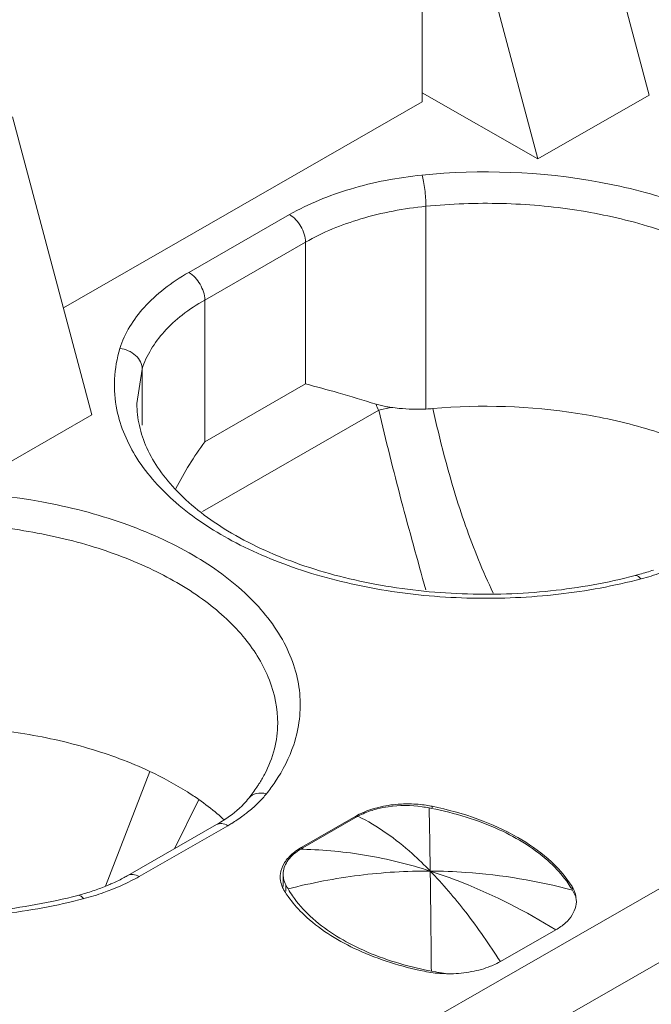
# Model space of a CAD drawing. Header units: centimetres. Extents: x -24.5 to 49.7, y -16.6 to 18.4.
# Tile 126 of 248: x -9.166 to -8.969, y -7.078 to -6.77. Entities that reach past the tile are written whole.
import ezdxf

# ---------------------------------------------------------------- set-up
doc = ezdxf.new("R2010")
doc.units = ezdxf.units.CM
doc.header["$MEASUREMENT"] = 0
doc.layers.add('layer 1', color=7, linetype='Continuous')

msp = doc.modelspace()

# ---------------------------------------------------------------- linework, layer by layer
at = {"layer": 'layer 1', "color": 1, "lineweight": 0}
msp.add_open_spline([(24.98821, 18.39808), (24.98821, 18.39808), (24.98821, -16.60193), (24.98821, -16.60193), (24.98821, -16.60193), (-24.51772, -16.60193), (-24.51772, -16.60193), (-24.51772, -16.60193), (-24.51772, 18.39808), (-24.51772, 18.39808), (-24.51772, 18.39808), (24.98821, 18.39808), (24.98821, 18.39808)], degree=3, knots=[0, 0, 0, 0, 0.25, 0.25, 0.25, 0.5, 0.5, 0.5, 0.75, 0.75, 0.75, 1, 1, 1, 1], dxfattribs=at)
at = {"layer": 'layer 1', "color": 5, "lineweight": 0}
msp.add_open_spline([(-23.26688, 17.18067), (-23.26688, 17.18067), (-23.26688, -15.60944), (-23.26688, -15.60944), (-23.26688, -15.60944), (23.98644, -15.60944), (23.98644, -15.60944)], degree=3, knots=[0, 0, 0, 0, 0.5, 0.5, 0.5, 1, 1, 1, 1], dxfattribs=at)
at = {"layer": 'layer 1', "lineweight": 9}
for points in [[(-9.64136, -7.42884), (-9.64136, -7.42884), (-7.89728, -6.42848), (-7.89728, -6.42848)], [(-7.88734, -6.44569), (-7.88734, -6.44569), (-9.63142, -7.44605), (-9.63142, -7.44605)], [(-9.04012, -6.79613), (-9.04012, -6.79613), (-9.04012, -6.67237), (-9.04012, -6.67237)], [(-8.96932, -6.79399), (-8.96932, -6.79399), (-8.99406, -6.70103), (-8.99406, -6.70103)], [(-9.02885, -6.72098), (-9.02885, -6.72098), (-9.0041, -6.81394), (-9.0041, -6.81394)], [(-9.04012, -6.79328), (-9.04012, -6.79328), (-9.0041, -6.81394), (-9.0041, -6.81394)], [(-9.15211, -6.86036), (-9.15211, -6.86036), (-9.04012, -6.79613), (-9.04012, -6.79613)], [(-8.96932, -6.79399), (-8.96932, -6.79399), (-9.0041, -6.81394), (-9.0041, -6.81394)], [(-9.14322, -6.89374), (-9.14322, -6.89374), (-9.16797, -6.80078), (-9.16797, -6.80078)], [(-9.03898, -6.89194), (-9.03898, -6.89194), (-9.03898, -6.82869), (-9.03898, -6.82869)], [(-9.11298, -6.84932), (-9.11298, -6.84932), (-9.08155, -6.83129), (-9.08155, -6.83129)], [(-9.07658, -6.8399), (-9.07658, -6.8399), (-9.108, -6.85793), (-9.108, -6.85793)], [(-9.07658, -6.88412), (-9.07658, -6.88412), (-9.07658, -6.8399), (-9.07658, -6.8399)], [(-9.108, -6.85793), (-9.108, -6.85793), (-9.108, -6.90215), (-9.108, -6.90215)], [(-9.12754, -6.87949), (-9.12754, -6.87949), (-9.12916, -6.89024), (-9.12916, -6.89024)], [(-9.12754, -6.87949), (-9.12754, -6.87949), (-9.12754, -6.89699), (-9.12754, -6.89699)], [(-9.108, -6.90215), (-9.108, -6.90215), (-9.07658, -6.88412), (-9.07658, -6.88412)], [(-9.05456, -6.89041), (-9.0543, -6.89106), (-9.05404, -6.89171), (-9.05375, -6.89234)], [(-9.04993, -6.89142), (-9.04993, -6.89142), (-9.05375, -6.89234), (-9.05375, -6.89234)], [(-9.14322, -6.89374), (-9.14322, -6.89374), (-9.17801, -6.91369), (-9.17801, -6.91369)], [(-9.05369, -6.89231), (-9.05369, -6.89231), (-9.10867, -6.92385), (-9.10867, -6.92385)], [(-9.03898, -6.89194), (-9.03825, -6.89192), (-9.03753, -6.89187), (-9.03681, -6.89181)], [(-9.108, -6.90215), (-9.11136, -6.9068), (-9.11438, -6.91168), (-9.11706, -6.91674)], [(-8.9737, -6.9439), (-8.97321, -6.94376), (-8.97272, -6.94363), (-8.97223, -6.94349)], [(-8.97223, -6.94349), (-8.97079, -6.94309), (-8.96938, -6.94264), (-8.96798, -6.94215)], [(-8.97182, -6.94491), (-8.96973, -6.94436), (-8.96765, -6.94372), (-8.96562, -6.943)], [(-8.97338, -6.94531), (-8.97286, -6.94518), (-8.97234, -6.94505), (-8.97182, -6.94491)], [(-7.69356, -6.97331), (-7.69356, -6.97331), (-9.79539, -8.17887), (-9.79539, -8.17887)], [(-9.12519, -7.00495), (-9.12519, -7.00495), (-9.13895, -7.04072), (-9.13895, -7.04072)], [(-9.09425, -7.01332), (-9.09336, -7.01221), (-9.09252, -7.01105), (-9.09172, -7.00987)], [(-9.10986, -7.01374), (-9.10986, -7.01374), (-9.11744, -7.02909), (-9.11744, -7.02909)], [(-9.04004, -7.01537), (-9.04185, -7.01516), (-9.04367, -7.01507), (-9.0455, -7.01511)], [(-9.03799, -7.01635), (-9.0387, -7.01622), (-9.03943, -7.0161), (-9.04015, -7.01599)], [(-9.03789, -7.0157), (-9.0386, -7.01557), (-9.03932, -7.01547), (-9.04004, -7.01537)], [(-9.03787, -7.02177), (-9.0379, -7.01996), (-9.03794, -7.01816), (-9.03799, -7.01635)], [(-9.03721, -7.01651), (-9.03747, -7.01645), (-9.03773, -7.0164), (-9.03799, -7.01635)], [(-9.03705, -7.01586), (-9.03733, -7.0158), (-9.03761, -7.01575), (-9.03789, -7.0157)], [(-9.03705, -7.01586), (-9.03705, -7.01586), (-9.03705, -7.01635), (-9.03705, -7.01635)], [(-9.10432, -7.02156), (-9.10351, -7.02109), (-9.10271, -7.0206), (-9.10193, -7.02009)], [(-9.10186, -7.02013), (-9.10201, -7.01999), (-9.10216, -7.01986), (-9.10231, -7.01972)], [(-9.06087, -7.01894), (-9.06087, -7.01894), (-9.07776, -7.02862), (-9.07776, -7.02862)], [(-9.07737, -7.02878), (-9.07737, -7.02878), (-9.06095, -7.01937), (-9.06095, -7.01937)], [(-9.06019, -7.01894), (-9.06045, -7.01908), (-9.06071, -7.01923), (-9.06097, -7.01937)], [(-9.06088, -7.01894), (-9.06088, -7.01894), (-9.06096, -7.01937), (-9.06096, -7.01937)], [(-9.06037, -7.01866), (-9.06054, -7.01875), (-9.06071, -7.01884), (-9.06087, -7.01894)], [(-9.13198, -7.03743), (-9.13198, -7.03743), (-9.10432, -7.02156), (-9.10432, -7.02156)], [(-9.10082, -7.0219), (-9.10082, -7.0219), (-9.12849, -7.03777), (-9.12849, -7.03777)], [(-9.03764, -7.03605), (-9.0377, -7.03129), (-9.03778, -7.02653), (-9.03787, -7.02177)], [(-9.07776, -7.02862), (-9.07798, -7.02875), (-9.0782, -7.02887), (-9.07841, -7.02901)], [(-9.07737, -7.02878), (-9.07763, -7.02893), (-9.07789, -7.02908), (-9.07815, -7.02924)], [(-9.07742, -7.02925), (-9.07766, -7.02925), (-9.0779, -7.02925), (-9.07815, -7.02924)], [(-9.07776, -7.02862), (-9.07776, -7.02862), (-9.07776, -7.02924), (-9.07776, -7.02924)], [(-9.07737, -7.02924), (-9.07737, -7.02924), (-9.07737, -7.02878), (-9.07737, -7.02878)], [(-9.13106, -7.03915), (-9.13019, -7.03872), (-9.12933, -7.03825), (-9.12849, -7.03777)], [(-9.08438, -7.03687), (-9.08442, -7.03721), (-9.08445, -7.03754), (-9.08445, -7.03788)], [(-9.08352, -7.03646), (-9.08354, -7.03667), (-9.08354, -7.03688), (-9.08354, -7.03708)], [(-9.08354, -7.04088), (-9.08354, -7.04088), (-9.08354, -7.03708), (-9.08354, -7.03708)], [(-9.08354, -7.03708), (-9.08354, -7.03726), (-9.08354, -7.03744), (-9.08352, -7.03762)], [(-9.14614, -7.04324), (-9.14471, -7.04284), (-9.14329, -7.04239), (-9.14189, -7.04189)], [(-9.08382, -7.04092), (-9.08368, -7.04128), (-9.0835, -7.04164), (-9.0833, -7.04199)], [(-9.0833, -7.04199), (-9.08324, -7.04208), (-9.08319, -7.04218), (-9.08312, -7.04228)], [(-9.08269, -7.04228), (-9.08269, -7.04228), (-9.08269, -7.04038), (-9.08269, -7.04038)], [(-9.08269, -7.04038), (-9.08262, -7.04052), (-9.08255, -7.04066), (-9.08247, -7.04079)], [(-9.08247, -7.04079), (-9.0824, -7.04092), (-9.08232, -7.04106), (-9.08224, -7.0412)], [(-9.08224, -7.0412), (-9.08217, -7.04133), (-9.08209, -7.04147), (-9.08201, -7.04161)], [(-8.99327, -7.04201), (-8.99341, -7.04175), (-8.99356, -7.04149), (-8.99372, -7.04124)], [(-8.99339, -7.04201), (-8.99339, -7.04201), (-8.99339, -7.0409), (-8.99339, -7.0409)], [(-8.99303, -7.04241), (-8.99311, -7.04228), (-8.99318, -7.04214), (-8.99327, -7.04201)], [(-8.8836, -7.04014), (-8.8836, -7.04014), (-8.98298, -7.09715), (-8.98298, -7.09715)], [(-9.14761, -7.04364), (-9.14712, -7.04352), (-9.14663, -7.04338), (-9.14614, -7.04324)], [(-9.14729, -7.04506), (-9.14677, -7.04493), (-9.14625, -7.0448), (-9.14573, -7.04466)], [(-9.14573, -7.04466), (-9.14364, -7.04411), (-9.14157, -7.04348), (-9.13952, -7.04276)], [(-8.99259, -7.04326), (-8.99273, -7.04298), (-8.99288, -7.0427), (-8.99303, -7.04241)], [(-8.99236, -7.04322), (-8.99227, -7.04357), (-8.99221, -7.04392), (-8.99216, -7.04427)], [(-9.07759, -7.04913), (-9.07712, -7.0496), (-9.07664, -7.05005), (-9.07615, -7.05049)], [(-8.99844, -7.05437), (-8.99844, -7.05437), (-9.01576, -7.06431), (-9.01576, -7.06431)], [(-9.03939, -7.06684), (-9.03869, -7.06699), (-9.03799, -7.06712), (-9.03729, -7.06726)], [(-9.03947, -7.06733), (-9.03766, -7.06769), (-9.03583, -7.06792), (-9.03399, -7.06802)], [(-9.03729, -7.06726), (-9.03729, -7.06726), (-9.03585, -7.06753), (-9.03585, -7.06753)], [(-9.03585, -7.06753), (-9.03585, -7.06753), (-9.03513, -7.06766), (-9.03513, -7.06766)], [(-9.03399, -7.06802), (-9.03308, -7.06807), (-9.03215, -7.06809), (-9.03124, -7.06808)], [(-9.03253, -7.06806), (-9.03253, -7.06806), (-9.03121, -7.06811), (-9.03121, -7.06811)]]:
    msp.add_open_spline(points, degree=3, dxfattribs=at)
for points, knots in [([(-8.90634, -6.89689), (-8.90548, -6.89431), (-8.90487, -6.89164), (-8.90456, -6.88892), (-8.90425, -6.88627), (-8.90422, -6.88357), (-8.90447, -6.8809), (-8.90473, -6.8782), (-8.90527, -6.87552), (-8.90607, -6.87293), (-8.9069, -6.87023), (-8.908, -6.86762), (-8.90932, -6.86512), (-8.91222, -6.85967), (-8.91615, -6.85477), (-8.92061, -6.85047), (-8.92574, -6.84552), (-8.93154, -6.84136), (-8.93768, -6.83779), (-8.94463, -6.83375), (-8.95199, -6.83049), (-8.95955, -6.82782), (-8.96782, -6.82491), (-8.97631, -6.82272), (-8.98494, -6.82114), (-9.00313, -6.81779), (-9.0219, -6.81714), (-9.04027, -6.81898)], [0, 0, 0, 0, 0.111111, 0.111111, 0.111111, 0.222222, 0.222222, 0.222222, 0.333333, 0.333333, 0.333333, 0.444444, 0.444444, 0.444444, 0.555556, 0.555556, 0.555556, 0.666667, 0.666667, 0.666667, 0.777778, 0.777778, 0.777778, 0.888889, 0.888889, 0.888889, 1, 1, 1, 1]), ([(-9.04027, -6.81898), (-9.0478, -6.81973), (-9.05529, -6.82114), (-9.06257, -6.82331), (-9.06917, -6.82528), (-9.0756, -6.82788), (-9.08155, -6.83129)], [0, 0, 0, 0, 0.5, 0.5, 0.5, 1, 1, 1, 1]), ([(-9.03898, -6.82869), (-9.03898, -6.82694), (-9.03911, -6.8252), (-9.03934, -6.82347), (-9.03944, -6.82262), (-9.03957, -6.82177), (-9.03972, -6.82093), (-9.03985, -6.82027), (-9.03999, -6.81961), (-9.04019, -6.81897)], [0, 0, 0, 0, 0.333333, 0.333333, 0.333333, 0.666667, 0.666667, 0.666667, 1, 1, 1, 1]), ([(-9.03898, -6.82869), (-9.04584, -6.82938), (-9.05266, -6.83066), (-9.05929, -6.83264), (-9.0653, -6.83442), (-9.07116, -6.83679), (-9.07658, -6.8399)], [0, 0, 0, 0, 0.5, 0.5, 0.5, 1, 1, 1, 1]), ([(-8.91132, -6.89024), (-8.91132, -6.88566), (-8.91225, -6.88104), (-8.9139, -6.87673), (-8.9157, -6.87205), (-8.91836, -6.86774), (-8.92151, -6.86386), (-8.92508, -6.85947), (-8.92927, -6.85562), (-8.93379, -6.85224), (-8.9389, -6.84842), (-8.94442, -6.84518), (-8.95016, -6.84242), (-8.95651, -6.83936), (-8.96311, -6.83687), (-8.96985, -6.83486), (-8.97708, -6.83269), (-8.98447, -6.83107), (-8.99193, -6.82992), (-8.99967, -6.82872), (-9.0075, -6.82803), (-9.01534, -6.82783), (-9.02322, -6.82763), (-9.03113, -6.82791), (-9.03898, -6.82869)], [0, 0, 0, 0, 0.125, 0.125, 0.125, 0.25, 0.25, 0.25, 0.375, 0.375, 0.375, 0.5, 0.5, 0.5, 0.625, 0.625, 0.625, 0.75, 0.75, 0.75, 0.875, 0.875, 0.875, 1, 1, 1, 1]), ([(-9.07658, -6.8399), (-9.07658, -6.83819), (-9.07716, -6.83651), (-9.07803, -6.835), (-9.07891, -6.83349), (-9.08007, -6.83214), (-9.08155, -6.83129)], [0, 0, 0, 0, 0.5, 0.5, 0.5, 1, 1, 1, 1]), ([(-9.11298, -6.84932), (-9.11566, -6.85086), (-9.11824, -6.85256), (-9.12067, -6.85447), (-9.1229, -6.85621), (-9.125, -6.85812), (-9.12691, -6.86023), (-9.13026, -6.86393), (-9.13302, -6.8683), (-9.13447, -6.87304)], [0, 0, 0, 0, 0.333333, 0.333333, 0.333333, 0.666667, 0.666667, 0.666667, 1, 1, 1, 1]), ([(-9.11298, -6.84932), (-9.1115, -6.85017), (-9.11034, -6.85151), (-9.10947, -6.85302), (-9.10859, -6.85454), (-9.108, -6.85622), (-9.108, -6.85793)], [0, 0, 0, 0, 0.5, 0.5, 0.5, 1, 1, 1, 1]), ([(-9.108, -6.85793), (-9.11044, -6.85932), (-9.1128, -6.86088), (-9.115, -6.86261), (-9.11703, -6.86419), (-9.11894, -6.86592), (-9.12067, -6.86784), (-9.12372, -6.87121), (-9.12623, -6.87518), (-9.12754, -6.87949)], [0, 0, 0, 0, 0.333333, 0.333333, 0.333333, 0.666667, 0.666667, 0.666667, 1, 1, 1, 1]), ([(-9.13447, -6.87304), (-9.1354, -6.87613), (-9.13599, -6.87935), (-9.13614, -6.88259), (-9.1363, -6.88581), (-9.13605, -6.88905), (-9.13541, -6.8922)], [0, 0, 0, 0, 0.5, 0.5, 0.5, 1, 1, 1, 1]), ([(-9.13447, -6.87304), (-9.13269, -6.87322), (-9.1309, -6.87399), (-9.12957, -6.87522), (-9.12895, -6.8758), (-9.12843, -6.87647), (-9.12807, -6.87724), (-9.12774, -6.87794), (-9.12754, -6.87872), (-9.12754, -6.87949)], [0, 0, 0, 0, 0.333333, 0.333333, 0.333333, 0.666667, 0.666667, 0.666667, 1, 1, 1, 1]), ([(-9.05456, -6.89041), (-9.05851, -6.88921), (-9.06244, -6.88802), (-9.0664, -6.88687), (-9.06978, -6.8859), (-9.07316, -6.88496), (-9.07658, -6.88412)], [0, 0, 0, 0, 0.5, 0.5, 0.5, 1, 1, 1, 1]), ([(-9.12916, -6.89024), (-9.12916, -6.89254), (-9.1289, -6.89485), (-9.1284, -6.89711), (-9.12788, -6.89949), (-9.12708, -6.90181), (-9.12608, -6.90403), (-9.12499, -6.90644), (-9.12365, -6.90874), (-9.12214, -6.9109), (-9.12049, -6.91329), (-9.11862, -6.91551), (-9.1166, -6.9176), (-9.11197, -6.9224), (-9.10658, -6.92645), (-9.10087, -6.92991), (-9.09421, -6.93395), (-9.08712, -6.9372), (-9.07982, -6.93984), (-9.07172, -6.94278), (-9.06336, -6.94498), (-9.05489, -6.94656), (-9.04591, -6.94824), (-9.03683, -6.94922), (-9.02771, -6.94957), (-9.01849, -6.94992), (-9.00924, -6.94963), (-9.00006, -6.94866), (-8.99117, -6.94773), (-8.98233, -6.94617), (-8.9737, -6.9439)], [0, 0, 0, 0, 0.1, 0.1, 0.1, 0.2, 0.2, 0.2, 0.3, 0.3, 0.3, 0.4, 0.4, 0.4, 0.5, 0.5, 0.5, 0.6, 0.6, 0.6, 0.7, 0.7, 0.7, 0.8, 0.8, 0.8, 0.9, 0.9, 0.9, 1, 1, 1, 1]), ([(-9.04993, -6.89142), (-9.05033, -6.89136), (-9.05073, -6.89129), (-9.05114, -6.89122), (-9.05229, -6.89102), (-9.05344, -6.89075), (-9.05456, -6.89041)], [0, 0, 0, 0, 0.5, 0.5, 0.5, 1, 1, 1, 1]), ([(-9.04993, -6.89142), (-9.04906, -6.89154), (-9.04818, -6.89164), (-9.04731, -6.89173), (-9.04454, -6.89199), (-9.04175, -6.89205), (-9.03898, -6.89194)], [0, 0, 0, 0, 0.5, 0.5, 0.5, 1, 1, 1, 1]), ([(-8.95127, -6.9052), (-8.95742, -6.90232), (-8.96381, -6.89996), (-8.97032, -6.89803), (-8.97729, -6.89597), (-8.98439, -6.89442), (-8.99156, -6.89329), (-9.00649, -6.89095), (-9.02178, -6.89048), (-9.03681, -6.89181)], [0, 0, 0, 0, 0.333333, 0.333333, 0.333333, 0.666667, 0.666667, 0.666667, 1, 1, 1, 1]), ([(-9.13541, -6.8922), (-9.13432, -6.89753), (-9.13209, -6.90266), (-9.12916, -6.90729), (-9.12585, -6.91251), (-9.12164, -6.9171), (-9.11699, -6.92114), (-9.11166, -6.92577), (-9.10574, -6.92967), (-9.09954, -6.933), (-9.09259, -6.93674), (-9.08528, -6.93976), (-9.07778, -6.94222), (-9.06966, -6.94489), (-9.06132, -6.94687), (-9.05289, -6.94829), (-9.04408, -6.94978), (-9.03516, -6.95063), (-9.02622, -6.95089), (-9.01722, -6.95117), (-9.0082, -6.95083), (-8.99923, -6.94988), (-8.99052, -6.94896), (-8.98187, -6.94746), (-8.97338, -6.94531)], [0, 0, 0, 0, 0.125, 0.125, 0.125, 0.25, 0.25, 0.25, 0.375, 0.375, 0.375, 0.5, 0.5, 0.5, 0.625, 0.625, 0.625, 0.75, 0.75, 0.75, 0.875, 0.875, 0.875, 1, 1, 1, 1]), ([(-9.05369, -6.89231), (-9.05147, -6.90173), (-9.04913, -6.91111), (-9.04666, -6.92046), (-9.04419, -6.92976), (-9.0416, -6.93903), (-9.03905, -6.94831)], [0, 0, 0, 0, 0.5, 0.5, 0.5, 1, 1, 1, 1]), ([(-9.03681, -6.89181), (-9.03573, -6.89675), (-9.03455, -6.90167), (-9.03325, -6.90656), (-9.03228, -6.91022), (-9.03124, -6.91388), (-9.03015, -6.9175), (-9.02904, -6.92113), (-9.02788, -6.92474), (-9.02662, -6.92832), (-9.02537, -6.9319), (-9.02404, -6.93545), (-9.0226, -6.93896), (-9.02116, -6.94246), (-9.01961, -6.94592), (-9.018, -6.94936)], [0, 0, 0, 0, 0.2, 0.2, 0.2, 0.4, 0.4, 0.4, 0.6, 0.6, 0.6, 0.8, 0.8, 0.8, 1, 1, 1, 1]), ([(-9.08025, -6.99664), (-9.07939, -6.99405), (-9.07879, -6.99138), (-9.07847, -6.98868), (-9.07816, -6.98602), (-9.07813, -6.98332), (-9.07838, -6.98065), (-9.07863, -6.97795), (-9.07918, -6.97528), (-9.07997, -6.97268), (-9.0808, -6.96998), (-9.08191, -6.96737), (-9.08323, -6.96488), (-9.08612, -6.95942), (-9.09006, -6.95452), (-9.09452, -6.95022), (-9.09965, -6.94527), (-9.10545, -6.94111), (-9.1116, -6.93754), (-9.11854, -6.93351), (-9.1259, -6.93023), (-9.13346, -6.92757), (-9.14172, -6.92466), (-9.15022, -6.92247), (-9.15885, -6.92089), (-9.17705, -6.91755), (-9.19582, -6.91689), (-9.21418, -6.91873)], [0, 0, 0, 0, 0.111111, 0.111111, 0.111111, 0.222222, 0.222222, 0.222222, 0.333333, 0.333333, 0.333333, 0.444444, 0.444444, 0.444444, 0.555556, 0.555556, 0.555556, 0.666667, 0.666667, 0.666667, 0.777778, 0.777778, 0.777778, 0.888889, 0.888889, 0.888889, 1, 1, 1, 1]), ([(-9.08524, -6.98999), (-9.08524, -6.9854), (-9.08616, -6.98079), (-9.08782, -6.97648), (-9.08962, -6.9718), (-9.09227, -6.96749), (-9.09543, -6.96361), (-9.09899, -6.95922), (-9.10318, -6.95538), (-9.1077, -6.95199), (-9.11281, -6.94817), (-9.11833, -6.94494), (-9.12408, -6.94217), (-9.13041, -6.93911), (-9.13702, -6.93662), (-9.14377, -6.93461), (-9.15099, -6.93244), (-9.15837, -6.93082), (-9.16583, -6.92967), (-9.17358, -6.92847), (-9.18141, -6.92778), (-9.18924, -6.92758), (-9.19714, -6.92737), (-9.20504, -6.92766), (-9.21289, -6.92845)], [0, 0, 0, 0, 0.125, 0.125, 0.125, 0.25, 0.25, 0.25, 0.375, 0.375, 0.375, 0.5, 0.5, 0.5, 0.625, 0.625, 0.625, 0.75, 0.75, 0.75, 0.875, 0.875, 0.875, 1, 1, 1, 1]), ([(-8.97191, -6.94494), (-8.97206, -6.94475), (-8.97221, -6.94458), (-8.97239, -6.94442), (-8.97276, -6.94409), (-8.97325, -6.94378), (-8.9737, -6.9439)], [0, 0, 0, 0, 0.5, 0.5, 0.5, 1, 1, 1, 1]), ([(-9.30308, -6.98999), (-9.30308, -6.9923), (-9.30282, -6.99461), (-9.30232, -6.99686), (-9.30179, -6.99924), (-9.301, -7.00156), (-9.29999, -7.00379), (-9.2989, -7.00619), (-9.29757, -7.00849), (-9.29606, -7.01066), (-9.2944, -7.01303), (-9.29252, -7.01527), (-9.2905, -7.01736), (-9.28588, -7.02215), (-9.28048, -7.0262), (-9.27477, -7.02967), (-9.26812, -7.0337), (-9.26103, -7.03695), (-9.25373, -7.03959), (-9.24563, -7.04253), (-9.23727, -7.04473), (-9.22879, -7.04631), (-9.21983, -7.04799), (-9.21073, -7.04897), (-9.20162, -7.04932), (-9.1924, -7.04968), (-9.18315, -7.04938), (-9.17397, -7.04842), (-9.16508, -7.04747), (-9.15625, -7.04591), (-9.14761, -7.04364)], [0, 0, 0, 0, 0.1, 0.1, 0.1, 0.2, 0.2, 0.2, 0.3, 0.3, 0.3, 0.4, 0.4, 0.4, 0.5, 0.5, 0.5, 0.6, 0.6, 0.6, 0.7, 0.7, 0.7, 0.8, 0.8, 0.8, 0.9, 0.9, 0.9, 1, 1, 1, 1]), ([(-9.08937, -7.00592), (-9.08804, -7.0034), (-9.08697, -7.00072), (-9.08626, -6.99795), (-9.08559, -6.99535), (-9.08524, -6.99266), (-9.08524, -6.98999)], [0, 0, 0, 0, 0.5, 0.5, 0.5, 1, 1, 1, 1]), ([(-9.30932, -6.99195), (-9.30823, -6.99728), (-9.30601, -7.00241), (-9.30307, -7.00704), (-9.29976, -7.01227), (-9.29555, -7.01686), (-9.29089, -7.0209), (-9.28557, -7.02551), (-9.27965, -7.02941), (-9.27345, -7.03275), (-9.2665, -7.03649), (-9.25918, -7.03951), (-9.25169, -7.04197), (-9.24357, -7.04464), (-9.23524, -7.04663), (-9.2268, -7.04804), (-9.21799, -7.04953), (-9.20907, -7.05038), (-9.20014, -7.05065), (-9.19113, -7.05092), (-9.18211, -7.05059), (-9.17315, -7.04964), (-9.16443, -7.04871), (-9.15577, -7.04721), (-9.14729, -7.04506)], [0, 0, 0, 0, 0.125, 0.125, 0.125, 0.25, 0.25, 0.25, 0.375, 0.375, 0.375, 0.5, 0.5, 0.5, 0.625, 0.625, 0.625, 0.75, 0.75, 0.75, 0.875, 0.875, 0.875, 1, 1, 1, 1]), ([(-9.12519, -7.00495), (-9.13133, -7.00207), (-9.13772, -6.99971), (-9.14424, -6.99779), (-9.15119, -6.99573), (-9.15829, -6.99417), (-9.16547, -6.99304), (-9.1804, -6.9907), (-9.19569, -6.99023), (-9.21072, -6.99156)], [0, 0, 0, 0, 0.333333, 0.333333, 0.333333, 0.666667, 0.666667, 0.666667, 1, 1, 1, 1]), ([(-9.08876, -7.01195), (-9.08781, -7.01076), (-9.0869, -7.00952), (-9.08604, -7.00825), (-9.08361, -7.00466), (-9.0816, -7.00074), (-9.08025, -6.99664)], [0, 0, 0, 0, 0.5, 0.5, 0.5, 1, 1, 1, 1]), ([(-9.10986, -7.01374), (-9.11102, -7.01293), (-9.1122, -7.01215), (-9.1134, -7.01139), (-9.11718, -7.00899), (-9.12113, -7.00685), (-9.12519, -7.00495)], [0, 0, 0, 0, 0.5, 0.5, 0.5, 1, 1, 1, 1]), ([(-9.09172, -7.00987), (-9.09151, -7.00954), (-9.09129, -7.00921), (-9.09108, -7.00888), (-9.09047, -7.00792), (-9.0899, -7.00693), (-9.08937, -7.00592)], [0, 0, 0, 0, 0.5, 0.5, 0.5, 1, 1, 1, 1]), ([(-9.10231, -7.01972), (-9.1029, -7.0192), (-9.10349, -7.01868), (-9.10408, -7.01818), (-9.10594, -7.01661), (-9.10787, -7.01514), (-9.10986, -7.01374)], [0, 0, 0, 0, 0.5, 0.5, 0.5, 1, 1, 1, 1]), ([(-9.09425, -7.01332), (-9.09474, -7.01393), (-9.09524, -7.0145), (-9.09578, -7.01507), (-9.09761, -7.01698), (-9.09971, -7.01864), (-9.10193, -7.02009)], [0, 0, 0, 0, 0.5, 0.5, 0.5, 1, 1, 1, 1]), ([(-9.09425, -7.01332), (-9.09368, -7.01261), (-9.09283, -7.01211), (-9.09192, -7.01188), (-9.09088, -7.01161), (-9.08978, -7.01169), (-9.08876, -7.01195)], [0, 0, 0, 0, 0.5, 0.5, 0.5, 1, 1, 1, 1]), ([(-9.09198, -7.01543), (-9.09168, -7.01515), (-9.09139, -7.01487), (-9.09111, -7.01458), (-9.09028, -7.01374), (-9.0895, -7.01287), (-9.08876, -7.01195)], [0, 0, 0, 0, 0.5, 0.5, 0.5, 1, 1, 1, 1]), ([(-9.09613, -7.01887), (-9.09576, -7.01859), (-9.09538, -7.01832), (-9.09502, -7.01804), (-9.09396, -7.01722), (-9.09295, -7.01635), (-9.09198, -7.01543)], [0, 0, 0, 0, 0.5, 0.5, 0.5, 1, 1, 1, 1]), ([(-9.0538, -7.01618), (-9.0544, -7.01632), (-9.05499, -7.01649), (-9.05558, -7.01667), (-9.05723, -7.01719), (-9.05884, -7.01783), (-9.06037, -7.01866)], [0, 0, 0, 0, 0.5, 0.5, 0.5, 1, 1, 1, 1]), ([(-9.05415, -7.01665), (-9.0547, -7.01679), (-9.05524, -7.01695), (-9.05577, -7.01712), (-9.0573, -7.01759), (-9.05879, -7.01819), (-9.06019, -7.01894)], [0, 0, 0, 0, 0.5, 0.5, 0.5, 1, 1, 1, 1]), ([(-9.04015, -7.01599), (-9.04364, -7.01547), (-9.04724, -7.01547), (-9.05075, -7.01598), (-9.05189, -7.01615), (-9.05303, -7.01637), (-9.05415, -7.01665)], [0, 0, 0, 0, 0.5, 0.5, 0.5, 1, 1, 1, 1]), ([(-9.0455, -7.01511), (-9.04621, -7.01512), (-9.04693, -7.01515), (-9.04764, -7.01521), (-9.04971, -7.01535), (-9.05177, -7.01568), (-9.0538, -7.01618)], [0, 0, 0, 0, 0.5, 0.5, 0.5, 1, 1, 1, 1]), ([(-9.00017, -7.0335), (-9.0048, -7.02918), (-9.01031, -7.02581), (-9.01611, -7.02315), (-9.02285, -7.02006), (-9.02997, -7.01793), (-9.03721, -7.01651)], [0, 0, 0, 0, 0.5, 0.5, 0.5, 1, 1, 1, 1]), ([(-8.99339, -7.0409), (-8.99741, -7.03443), (-9.00364, -7.02939), (-9.01031, -7.02556), (-9.01431, -7.02327), (-9.01846, -7.0214), (-9.02274, -7.01986), (-9.02739, -7.01817), (-9.0322, -7.01685), (-9.03705, -7.01586)], [0, 0, 0, 0, 0.333333, 0.333333, 0.333333, 0.666667, 0.666667, 0.666667, 1, 1, 1, 1]), ([(-9.10082, -7.0219), (-9.10041, -7.02166), (-9.1, -7.02142), (-9.09959, -7.02117), (-9.09841, -7.02045), (-9.09725, -7.01968), (-9.09613, -7.01887)], [0, 0, 0, 0, 0.5, 0.5, 0.5, 1, 1, 1, 1]), ([(-9.03764, -7.03605), (-9.03946, -7.03418), (-9.04133, -7.03237), (-9.04328, -7.03062), (-9.04839, -7.02604), (-9.05403, -7.02194), (-9.06019, -7.01894)], [0, 0, 0, 0, 0.5, 0.5, 0.5, 1, 1, 1, 1]), ([(-9.10082, -7.0219), (-9.1014, -7.02157), (-9.10204, -7.02131), (-9.10271, -7.02125), (-9.10327, -7.0212), (-9.10384, -7.02129), (-9.10432, -7.02156)], [0, 0, 0, 0, 0.5, 0.5, 0.5, 1, 1, 1, 1]), ([(-9.07815, -7.02924), (-9.07959, -7.03012), (-9.08093, -7.03121), (-9.08194, -7.03259), (-9.08278, -7.03374), (-9.08339, -7.03508), (-9.08352, -7.03646)], [0, 0, 0, 0, 0.5, 0.5, 0.5, 1, 1, 1, 1]), ([(-9.07841, -7.02901), (-9.07883, -7.02927), (-9.07924, -7.02955), (-9.07964, -7.02984), (-9.08073, -7.03065), (-9.08174, -7.03159), (-9.08257, -7.03268)], [0, 0, 0, 0, 0.5, 0.5, 0.5, 1, 1, 1, 1]), ([(-9.07742, -7.02925), (-9.07075, -7.0294), (-9.0641, -7.03005), (-9.05753, -7.03117), (-9.05079, -7.03232), (-9.04414, -7.03397), (-9.03764, -7.03605)], [0, 0, 0, 0, 0.5, 0.5, 0.5, 1, 1, 1, 1]), ([(-9.08257, -7.03268), (-9.08281, -7.03301), (-9.08304, -7.03334), (-9.08325, -7.03369), (-9.08382, -7.03466), (-9.08423, -7.03576), (-9.08438, -7.03687)], [0, 0, 0, 0, 0.5, 0.5, 0.5, 1, 1, 1, 1]), ([(-9.08201, -7.04161), (-9.07472, -7.03974), (-9.0673, -7.03832), (-9.05983, -7.03739), (-9.05246, -7.03646), (-9.04505, -7.03601), (-9.03764, -7.03605)], [0, 0, 0, 0, 0.5, 0.5, 0.5, 1, 1, 1, 1]), ([(-9.03764, -7.03605), (-9.03394, -7.03606), (-9.03024, -7.0362), (-9.02655, -7.03646), (-9.01532, -7.03724), (-9.00414, -7.03913), (-8.99326, -7.042)], [0, 0, 0, 0, 0.5, 0.5, 0.5, 1, 1, 1, 1]), ([(-9.03764, -7.03605), (-9.03428, -7.03712), (-9.03097, -7.03831), (-9.02769, -7.0396), (-9.01752, -7.04362), (-9.00776, -7.04868), (-8.99844, -7.05437)], [0, 0, 0, 0, 0.5, 0.5, 0.5, 1, 1, 1, 1]), ([(-9.03729, -7.06726), (-9.03732, -7.0643), (-9.03735, -7.06134), (-9.03738, -7.05837), (-9.03745, -7.05093), (-9.03754, -7.04349), (-9.03764, -7.03605)], [0, 0, 0, 0, 0.5, 0.5, 0.5, 1, 1, 1, 1]), ([(-9.03764, -7.03605), (-9.0337, -7.04011), (-9.03003, -7.04443), (-9.02657, -7.04891), (-9.02273, -7.05388), (-9.01915, -7.05903), (-9.01576, -7.06431)], [0, 0, 0, 0, 0.5, 0.5, 0.5, 1, 1, 1, 1]), ([(-8.99372, -7.04124), (-8.99414, -7.04056), (-8.99458, -7.03989), (-8.99505, -7.03924), (-8.99656, -7.03716), (-8.99829, -7.03524), (-9.00017, -7.0335)], [0, 0, 0, 0, 0.5, 0.5, 0.5, 1, 1, 1, 1]), ([(-9.13952, -7.04276), (-9.13878, -7.0425), (-9.13804, -7.04222), (-9.13731, -7.04194), (-9.13518, -7.04111), (-9.13309, -7.04019), (-9.13106, -7.03915)], [0, 0, 0, 0, 0.5, 0.5, 0.5, 1, 1, 1, 1]), ([(-9.13198, -7.03743), (-9.13235, -7.03764), (-9.13273, -7.03785), (-9.1331, -7.03805), (-9.13426, -7.03868), (-9.13545, -7.03926), (-9.13665, -7.03981)], [0, 0, 0, 0, 0.5, 0.5, 0.5, 1, 1, 1, 1]), ([(-9.13198, -7.03743), (-9.13151, -7.03716), (-9.13093, -7.03707), (-9.13038, -7.03712), (-9.1297, -7.03717), (-9.12907, -7.03744), (-9.12849, -7.03777)], [0, 0, 0, 0, 0.5, 0.5, 0.5, 1, 1, 1, 1]), ([(-9.08445, -7.03788), (-9.08444, -7.03866), (-9.08432, -7.03943), (-9.0841, -7.04017), (-9.08401, -7.04042), (-9.08393, -7.04067), (-9.08382, -7.04092)], [0, 0, 0, 0, 0.5, 0.5, 0.5, 1, 1, 1, 1]), ([(-9.08352, -7.03762), (-9.0835, -7.03785), (-9.08347, -7.03809), (-9.08342, -7.03832), (-9.08328, -7.03904), (-9.08303, -7.03974), (-9.08269, -7.04038)], [0, 0, 0, 0, 0.5, 0.5, 0.5, 1, 1, 1, 1]), ([(-9.13665, -7.03981), (-9.13707, -7.04), (-9.13749, -7.04018), (-9.13791, -7.04036), (-9.13922, -7.04092), (-9.14055, -7.04142), (-9.14189, -7.04189)], [0, 0, 0, 0, 0.5, 0.5, 0.5, 1, 1, 1, 1]), ([(-9.08312, -7.04228), (-9.08275, -7.04289), (-9.08236, -7.04347), (-9.08195, -7.04404), (-9.08065, -7.04586), (-9.07917, -7.04756), (-9.07759, -7.04913)], [0, 0, 0, 0, 0.5, 0.5, 0.5, 1, 1, 1, 1]), ([(-9.08201, -7.04161), (-9.08158, -7.04236), (-9.08111, -7.0431), (-9.08061, -7.04381), (-9.07903, -7.04611), (-9.07715, -7.04821), (-9.07511, -7.05012)], [0, 0, 0, 0, 0.5, 0.5, 0.5, 1, 1, 1, 1]), ([(-8.99339, -7.0409), (-8.99328, -7.04109), (-8.99317, -7.04128), (-8.99307, -7.04147), (-8.99277, -7.04203), (-8.99252, -7.04261), (-8.99236, -7.04322)], [0, 0, 0, 0, 0.5, 0.5, 0.5, 1, 1, 1, 1]), ([(-9.14582, -7.04468), (-9.14597, -7.0445), (-9.14612, -7.04433), (-9.1463, -7.04416), (-9.14667, -7.04383), (-9.14716, -7.04352), (-9.14761, -7.04364)], [0, 0, 0, 0, 0.5, 0.5, 0.5, 1, 1, 1, 1]), ([(-8.99216, -7.04427), (-8.99196, -7.04517), (-8.99203, -7.04612), (-8.99225, -7.04702), (-8.99247, -7.04799), (-8.99287, -7.04889), (-8.99337, -7.04972), (-8.99393, -7.05064), (-8.99464, -7.05148), (-8.99543, -7.05222), (-8.99635, -7.05306), (-8.99737, -7.05377), (-8.99844, -7.05437)], [0, 0, 0, 0, 0.25, 0.25, 0.25, 0.5, 0.5, 0.5, 0.75, 0.75, 0.75, 1, 1, 1, 1]), ([(-8.99214, -7.0443), (-8.99217, -7.04422), (-8.99221, -7.04414), (-8.99224, -7.04406), (-8.99235, -7.04379), (-8.99246, -7.04352), (-8.99259, -7.04326)], [0, 0, 0, 0, 0.5, 0.5, 0.5, 1, 1, 1, 1]), ([(-9.07615, -7.05049), (-9.07149, -7.05472), (-9.06602, -7.05804), (-9.06027, -7.06067), (-9.05362, -7.06372), (-9.0466, -7.06586), (-9.03947, -7.06733)], [0, 0, 0, 0, 0.5, 0.5, 0.5, 1, 1, 1, 1]), ([(-9.07511, -7.05012), (-9.07062, -7.0543), (-9.0653, -7.05759), (-9.05971, -7.06021), (-9.05322, -7.06324), (-9.04636, -7.06538), (-9.03939, -7.06684)], [0, 0, 0, 0, 0.5, 0.5, 0.5, 1, 1, 1, 1]), ([(-9.01882, -7.06577), (-9.01976, -7.06613), (-9.02071, -7.06645), (-9.02168, -7.06672), (-9.02269, -7.067), (-9.02372, -7.06723), (-9.02475, -7.06742), (-9.02581, -7.06762), (-9.02688, -7.06777), (-9.02795, -7.06789), (-9.02905, -7.06801), (-9.03015, -7.06809), (-9.03124, -7.06808)], [0, 0, 0, 0, 0.25, 0.25, 0.25, 0.5, 0.5, 0.5, 0.75, 0.75, 0.75, 1, 1, 1, 1]), ([(-9.01882, -7.06577), (-9.01855, -7.06566), (-9.01828, -7.06555), (-9.01801, -7.06543), (-9.01724, -7.0651), (-9.01648, -7.06473), (-9.01576, -7.06431)], [0, 0, 0, 0, 0.5, 0.5, 0.5, 1, 1, 1, 1]), ([(-9.03513, -7.06766), (-9.0347, -7.06775), (-9.03427, -7.06782), (-9.03384, -7.06789), (-9.03341, -7.06795), (-9.03297, -7.06802), (-9.03253, -7.06806)], [0, 0, 0, 0, 0.5, 0.5, 0.5, 1, 1, 1, 1])]:
    msp.add_open_spline(points, degree=3, knots=knots, dxfattribs=at)

doc.saveas('drawing.dxf')
